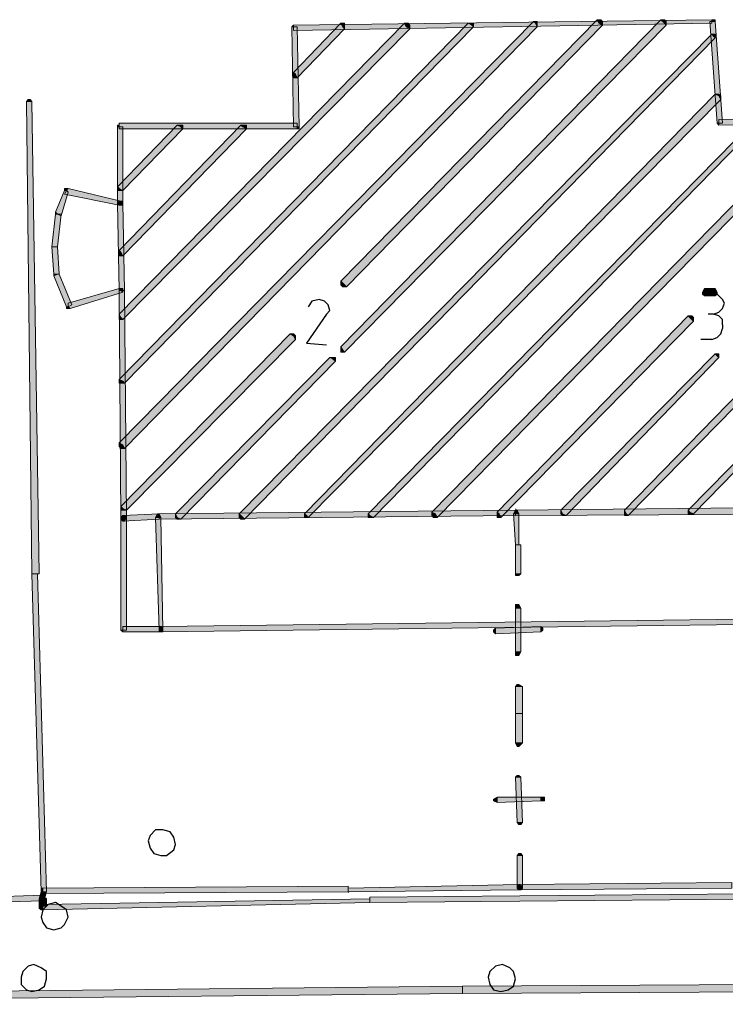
# Model space of a CAD drawing. Header units: millimetres. Extents: x -27 to 2301, y -256 to 766.
# Tile 69 of 97: x 276 to 289, y 113 to 130. Entities that reach past the tile are written whole.
import ezdxf

# ---------------------------------------------------------------- set-up
doc = ezdxf.new("R2010")
doc.units = ezdxf.units.MM
doc.layers.add('SIV-ONDERGROND-ALG', color=251, linetype='Continuous')

msp = doc.modelspace()

# ---------------------------------------------------------------- hatches: boundary and pattern name
at = {"layer": 'SIV-ONDERGROND-ALG'}
h = msp.add_hatch(color=256, dxfattribs=at)
h.dxf.hatch_style = 2
h.paths.add_polyline_path([(278.054, 122.6), (278.087, 122.536), (285.388, 129.998), (285.356, 130.063), (285.324, 130.095), (277.99, 122.633)])
h = msp.add_hatch(color=256, dxfattribs=at)
h.dxf.hatch_style = 2
h.paths.add_polyline_path([(278.022, 124.852), (278.054, 124.82), (283.136, 129.966), (283.072, 129.998), (283.04, 130.063), (277.99, 124.916)])
h = msp.add_hatch(color=256, dxfattribs=at)
h.dxf.hatch_style = 2
h.paths.add_polyline_path([(278.054, 123.726), (278.087, 123.694), (284.262, 129.998), (284.23, 130.031), (284.166, 130.063), (277.99, 123.758)])
h = msp.add_hatch(color=256, dxfattribs=at)
h.dxf.hatch_style = 2
h.paths.add_polyline_path([(288.476, 130.095), (288.476, 130.127), (281.078, 130.031), (281.078, 129.934), (288.476, 130.063)])
h = msp.add_hatch(color=256, dxfattribs=at)
h.dxf.hatch_style = 2
h.paths.add_polyline_path([(281.11, 129.162), (281.142, 129.098), (281.979, 129.966), (281.946, 129.998), (281.914, 130.063), (281.078, 129.194)])
h = msp.add_hatch(color=256, dxfattribs=at)
h.dxf.hatch_style = 2
h.paths.add_polyline_path([(281.979, 125.431), (282.011, 125.399), (286.546, 130.031), (286.482, 130.063), (286.449, 130.127), (281.914, 125.495)])
h = msp.add_hatch(color=256, dxfattribs=at)
h.dxf.hatch_style = 2
h.paths.add_polyline_path([(281.946, 124.273), (281.979, 124.241), (287.672, 130.031), (287.64, 130.063), (287.575, 130.127), (281.914, 124.337)])
h = msp.add_hatch(color=256, dxfattribs=at)
h.dxf.hatch_style = 2
h.paths.add_polyline_path([(281.914, 130.063), (281.979, 130.063), (281.979, 130.031), (281.979, 129.966), (281.946, 129.998)])
h = msp.add_hatch(color=256, dxfattribs=at)
h.dxf.hatch_style = 2
h.paths.add_polyline_path([(283.04, 130.063), (283.104, 130.063), (283.136, 130.031), (283.136, 129.966), (283.072, 129.998)])
h = msp.add_hatch(color=256, dxfattribs=at)
h.dxf.hatch_style = 2
h.paths.add_polyline_path([(284.166, 130.063), (284.23, 130.063), (284.262, 130.063), (284.262, 129.998), (284.23, 130.031)])
h = msp.add_hatch(color=256, dxfattribs=at)
h.dxf.hatch_style = 2
h.paths.add_polyline_path([(285.324, 130.095), (285.388, 130.095), (285.388, 130.063), (285.388, 129.998), (285.356, 130.063)])
h = msp.add_hatch(color=256, dxfattribs=at)
h.dxf.hatch_style = 2
h.paths.add_polyline_path([(286.449, 130.127), (286.514, 130.127), (286.546, 130.095), (286.546, 130.031), (286.482, 130.063)])
h = msp.add_hatch(color=256, dxfattribs=at)
h.dxf.hatch_style = 2
h.paths.add_polyline_path([(287.575, 130.127), (287.64, 130.127), (287.672, 130.095), (287.672, 130.031), (287.64, 130.063)])
h = msp.add_hatch(color=256, dxfattribs=at)
h.dxf.hatch_style = 2
h.paths.add_polyline_path([(288.605, 128.294), (288.669, 128.294), (288.54, 130.095), (288.444, 130.095), (288.572, 128.294)])
h = msp.add_hatch(color=256, dxfattribs=at)
h.dxf.hatch_style = 2
h.paths.add_polyline_path([(288.54, 130.095), (288.54, 130.127), (288.476, 130.127), (288.476, 130.095)])
h = msp.add_hatch(color=256, dxfattribs=at)
h.dxf.hatch_style = 2
h.paths.add_polyline_path([(281.078, 130.031), (281.046, 129.998), (281.078, 129.998)])
h = msp.add_hatch(color=256, dxfattribs=at)
h.dxf.hatch_style = 2
h.paths.add_polyline_path([(281.078, 129.998), (281.046, 129.998), (281.078, 128.229), (281.174, 128.229), (281.142, 129.998)])
h = msp.add_hatch(color=256, dxfattribs=at)
h.dxf.hatch_style = 2
h.paths.add_polyline_path([(280.177, 121.314), (280.209, 121.282), (288.54, 129.805), (288.508, 129.838), (288.476, 129.87), (280.113, 121.378)])
h = msp.add_hatch(color=256, dxfattribs=at)
h.dxf.hatch_style = 2
h.paths.add_polyline_path([(288.476, 129.87), (288.54, 129.87), (288.54, 129.805), (288.508, 129.838)])
h = msp.add_hatch(color=256, dxfattribs=at)
h.dxf.hatch_style = 2
h.paths.add_polyline_path([(281.142, 129.098), (281.078, 129.098), (281.078, 129.13), (281.078, 129.194), (281.11, 129.162)])
h = msp.add_hatch(color=256, dxfattribs=at)
h.dxf.hatch_style = 2
h.paths.add_polyline_path([(276.35, 128.68), (276.382, 128.712), (276.414, 128.712), (276.446, 128.68), (276.382, 128.68)])
h = msp.add_hatch(color=256, dxfattribs=at)
h.dxf.hatch_style = 2
h.paths.add_polyline_path([(276.382, 128.68), (276.35, 128.68), (276.446, 120.317), (276.575, 120.317), (276.446, 128.68)])
h = msp.add_hatch(color=256, dxfattribs=at)
h.dxf.hatch_style = 2
h.paths.add_polyline_path([(281.303, 121.346), (281.335, 121.314), (288.637, 128.712), (288.605, 128.776), (288.54, 128.808), (281.271, 121.378)])
h = msp.add_hatch(color=256, dxfattribs=at)
h.dxf.hatch_style = 2
h.paths.add_polyline_path([(288.54, 128.808), (288.605, 128.808), (288.637, 128.776), (288.637, 128.712), (288.605, 128.776)])
h = msp.add_hatch(color=256, dxfattribs=at)
h.dxf.hatch_style = 2
h.paths.add_polyline_path([(282.429, 121.346), (282.493, 121.314), (289.28, 128.262), (289.248, 128.294), (289.216, 128.326), (282.397, 121.378)])
h = msp.add_hatch(color=256, dxfattribs=at)
h.dxf.hatch_style = 2
h.paths.add_polyline_path([(283.587, 121.378), (283.619, 121.314), (290.438, 128.262), (290.406, 128.326), (290.341, 128.358), (283.522, 121.41)])
h = msp.add_hatch(color=256, dxfattribs=at)
h.dxf.hatch_style = 2
h.paths.add_polyline_path([(291.982, 128.326), (291.982, 128.39), (288.605, 128.358), (288.605, 128.262), (291.982, 128.294)])
h = msp.add_hatch(color=256, dxfattribs=at)
h.dxf.hatch_style = 2
h.paths.add_polyline_path([(277.99, 128.294), (277.99, 128.262), (277.958, 128.262), (277.958, 128.229), (277.99, 128.229)])
h = msp.add_hatch(color=256, dxfattribs=at)
h.dxf.hatch_style = 2
h.paths.add_polyline_path([(277.99, 127.136), (278.054, 127.104), (279.116, 128.197), (279.084, 128.229), (279.019, 128.262), (277.958, 127.168)])
h = msp.add_hatch(color=256, dxfattribs=at)
h.dxf.hatch_style = 2
h.paths.add_polyline_path([(277.99, 128.229), (277.958, 128.229), (277.958, 126.878), (278.054, 126.878), (278.054, 128.229)])
h = msp.add_hatch(color=256, dxfattribs=at)
h.dxf.hatch_style = 2
h.paths.add_polyline_path([(281.142, 128.229), (281.142, 128.294), (277.99, 128.294), (277.99, 128.197), (281.142, 128.197)])
h = msp.add_hatch(color=256, dxfattribs=at)
h.dxf.hatch_style = 2
h.paths.add_polyline_path([(278.022, 126.01), (278.054, 125.946), (280.242, 128.197), (280.177, 128.229), (280.145, 128.262), (277.99, 126.042)])
h = msp.add_hatch(color=256, dxfattribs=at)
h.dxf.hatch_style = 2
h.paths.add_polyline_path([(279.019, 128.262), (279.084, 128.262), (279.116, 128.262), (279.116, 128.197), (279.084, 128.229)])
h = msp.add_hatch(color=256, dxfattribs=at)
h.dxf.hatch_style = 2
h.paths.add_polyline_path([(280.145, 128.262), (280.209, 128.262), (280.242, 128.262), (280.242, 128.197), (280.177, 128.229)])
h = msp.add_hatch(color=256, dxfattribs=at)
h.dxf.hatch_style = 2
h.paths.add_polyline_path([(281.174, 128.229), (281.174, 128.197), (281.142, 128.197), (281.142, 128.229)])
h = msp.add_hatch(color=256, dxfattribs=at)
h.dxf.hatch_style = 2
h.paths.add_polyline_path([(288.605, 128.262), (288.572, 128.294), (288.605, 128.294)])
h = msp.add_hatch(color=256, dxfattribs=at)
h.dxf.hatch_style = 2
h.paths.add_polyline_path([(277.057, 127.104), (277.025, 127.104), (276.864, 126.718), (276.896, 126.685), (276.961, 126.653), (277.089, 127.071)])
h = msp.add_hatch(color=256, dxfattribs=at)
h.dxf.hatch_style = 2
h.paths.add_polyline_path([(277.99, 126.878), (278.022, 126.911), (277.089, 127.136), (277.057, 127.104), (277.025, 127.039), (277.99, 126.846)])
h = msp.add_hatch(color=256, dxfattribs=at)
h.dxf.hatch_style = 2
h.paths.add_polyline_path([(277.089, 127.136), (277.025, 127.136), (277.025, 127.104), (277.057, 127.104)])
h = msp.add_hatch(color=256, dxfattribs=at)
h.dxf.hatch_style = 2
h.paths.add_polyline_path([(278.054, 127.104), (277.99, 127.104), (277.958, 127.104), (277.958, 127.168), (277.99, 127.136)])
h = msp.add_hatch(color=256, dxfattribs=at)
h.dxf.hatch_style = 2
h.paths.add_polyline_path([(277.958, 126.878), (277.99, 126.911), (278.022, 126.911), (278.054, 126.878), (277.99, 126.878)])
h = msp.add_hatch(color=256, dxfattribs=at)
h.dxf.hatch_style = 2
h.paths.add_polyline_path([(278.022, 125.334), (278.087, 125.334), (278.054, 126.878), (277.958, 126.878), (277.99, 125.334)])
h = msp.add_hatch(color=256, dxfattribs=at)
h.dxf.hatch_style = 2
h.paths.add_polyline_path([(278.054, 126.878), (278.022, 126.846), (277.99, 126.846), (277.958, 126.878), (277.99, 126.878)])
h = msp.add_hatch(color=256, dxfattribs=at)
h.dxf.hatch_style = 2
h.paths.add_polyline_path([(278.022, 126.911), (278.054, 126.911), (278.054, 126.846), (277.99, 126.846), (277.99, 126.878)])
h = msp.add_hatch(color=256, dxfattribs=at)
h.dxf.hatch_style = 2
h.paths.add_polyline_path([(276.896, 126.685), (276.864, 126.685), (276.8, 126.106), (276.896, 126.106), (276.961, 126.685)])
h = msp.add_hatch(color=256, dxfattribs=at)
h.dxf.hatch_style = 2
h.paths.add_polyline_path([(276.864, 126.718), (276.864, 126.685), (276.896, 126.685)])
h = msp.add_hatch(color=256, dxfattribs=at)
h.dxf.hatch_style = 2
h.paths.add_polyline_path([(286.964, 121.378), (286.996, 121.346), (292.046, 126.492), (292.014, 126.525), (291.95, 126.589), (286.932, 121.443)])
h = msp.add_hatch(color=256, dxfattribs=at)
h.dxf.hatch_style = 2
h.paths.add_polyline_path([(276.832, 126.106), (276.8, 126.106), (276.832, 125.624), (276.929, 125.624), (276.896, 126.106)])
h = msp.add_hatch(color=256, dxfattribs=at)
h.dxf.hatch_style = 2
h.paths.add_polyline_path([(278.054, 125.946), (277.99, 125.946), (277.99, 125.978), (277.99, 126.042), (278.022, 126.01)])
h = msp.add_hatch(color=256, dxfattribs=at)
h.dxf.hatch_style = 2
h.paths.add_polyline_path([(276.832, 125.624), (276.832, 125.592), (276.896, 125.624)])
h = msp.add_hatch(color=256, dxfattribs=at)
h.dxf.hatch_style = 2
h.paths.add_polyline_path([(276.896, 125.624), (276.832, 125.592), (277.057, 125.045), (277.089, 125.045), (277.154, 125.077), (276.929, 125.624)])
h = msp.add_hatch(color=256, dxfattribs=at)
h.dxf.hatch_style = 2
h.paths.add_polyline_path([(277.089, 125.045), (277.122, 125.013), (278.054, 125.302), (278.022, 125.334), (277.99, 125.367), (277.089, 125.109)])
h = msp.add_hatch(color=256, dxfattribs=at)
h.dxf.hatch_style = 2
h.paths.add_polyline_path([(277.99, 125.367), (278.054, 125.367), (278.054, 125.302), (278.022, 125.334)])
h = msp.add_hatch(color=256, dxfattribs=at)
h.dxf.hatch_style = 2
h.paths.add_polyline_path([(282.011, 125.399), (281.946, 125.399), (281.914, 125.431), (281.914, 125.495), (281.979, 125.431)])
h = msp.add_hatch(color=256, dxfattribs=at)
h.dxf.hatch_style = 2
h.paths.add_polyline_path([(288.09, 121.41), (288.154, 121.378), (292.046, 125.367), (292.014, 125.399), (291.982, 125.431), (288.058, 121.443)])
h = msp.add_hatch(color=256, dxfattribs=at)
h.dxf.hatch_style = 2
h.paths.add_polyline_path([(288.347, 125.238), (288.315, 125.27), (288.315, 125.302), (288.347, 125.367), (288.347, 125.302)])
h = msp.add_hatch(color=256, dxfattribs=at)
h.dxf.hatch_style = 2
h.paths.add_polyline_path([(288.347, 125.302), (288.347, 125.238), (288.54, 125.238), (288.54, 125.367), (288.347, 125.367)])
h = msp.add_hatch(color=256, dxfattribs=at)
h.dxf.hatch_style = 2
h.paths.add_polyline_path([(288.54, 125.367), (288.572, 125.302), (288.572, 125.27), (288.54, 125.238), (288.54, 125.302)])
h = msp.add_hatch(color=256, dxfattribs=at)
h.dxf.hatch_style = 2
h.paths.add_polyline_path([(278.054, 121.314), (278.119, 121.314), (278.087, 125.334), (277.99, 125.334), (278.022, 121.314)])
h = msp.add_hatch(color=256, dxfattribs=at)
h.dxf.hatch_style = 2
h.paths.add_polyline_path([(277.057, 125.045), (277.057, 125.013), (277.122, 125.013), (277.089, 125.045)])
h = msp.add_hatch(color=256, dxfattribs=at)
h.dxf.hatch_style = 2
h.paths.add_polyline_path([(278.054, 124.82), (277.99, 124.82), (277.99, 124.852), (277.99, 124.916), (278.022, 124.852)])
h = msp.add_hatch(color=256, dxfattribs=at)
h.dxf.hatch_style = 2
h.paths.add_polyline_path([(284.713, 121.378), (284.745, 121.314), (288.154, 124.788), (288.09, 124.852), (288.058, 124.884), (284.68, 121.41)])
h = msp.add_hatch(color=256, dxfattribs=at)
h.dxf.hatch_style = 2
h.paths.add_polyline_path([(288.058, 124.884), (288.122, 124.884), (288.154, 124.852), (288.154, 124.788), (288.09, 124.852)])
h = msp.add_hatch(color=256, dxfattribs=at)
h.dxf.hatch_style = 2
h.paths.add_polyline_path([(278.054, 121.475), (278.119, 121.443), (281.11, 124.466), (281.078, 124.53), (281.014, 124.563), (278.022, 121.507)])
h = msp.add_hatch(color=256, dxfattribs=at)
h.dxf.hatch_style = 2
h.paths.add_polyline_path([(281.014, 124.563), (281.078, 124.563), (281.11, 124.53), (281.11, 124.466), (281.078, 124.53)])
h = msp.add_hatch(color=256, dxfattribs=at)
h.dxf.hatch_style = 2
h.paths.add_polyline_path([(281.979, 124.241), (281.914, 124.241), (281.914, 124.273), (281.914, 124.337), (281.946, 124.273)])
h = msp.add_hatch(color=256, dxfattribs=at)
h.dxf.hatch_style = 2
h.paths.add_polyline_path([(279.019, 121.314), (279.084, 121.282), (281.818, 124.08), (281.786, 124.112), (281.721, 124.144), (278.987, 121.378)])
h = msp.add_hatch(color=256, dxfattribs=at)
h.dxf.hatch_style = 2
h.paths.add_polyline_path([(281.721, 124.144), (281.786, 124.144), (281.818, 124.144), (281.818, 124.08), (281.786, 124.112)])
h = msp.add_hatch(color=256, dxfattribs=at)
h.dxf.hatch_style = 2
h.paths.add_polyline_path([(285.838, 121.378), (285.903, 121.346), (288.605, 124.144), (288.572, 124.177), (288.54, 124.209), (285.806, 121.443)])
h = msp.add_hatch(color=256, dxfattribs=at)
h.dxf.hatch_style = 2
h.paths.add_polyline_path([(288.54, 124.209), (288.605, 124.209), (288.605, 124.144), (288.572, 124.177)])
h = msp.add_hatch(color=256, dxfattribs=at)
h.dxf.hatch_style = 2
h.paths.add_polyline_path([(278.087, 123.694), (278.022, 123.694), (277.99, 123.694), (277.99, 123.758), (278.054, 123.726)])
h = msp.add_hatch(color=256, dxfattribs=at)
h.dxf.hatch_style = 2
h.paths.add_polyline_path([(278.087, 122.536), (278.022, 122.536), (277.99, 122.568), (277.99, 122.633), (278.054, 122.6)])
h = msp.add_hatch(color=256, dxfattribs=at)
h.dxf.hatch_style = 2
h.paths.add_polyline_path([(278.119, 121.443), (278.054, 121.443), (278.022, 121.443), (278.022, 121.507), (278.054, 121.475)])
h = msp.add_hatch(color=256, dxfattribs=at)
h.dxf.hatch_style = 2
h.paths.add_polyline_path([(278.054, 121.25), (278.022, 121.282), (278.022, 121.314), (278.054, 121.346), (278.054, 121.314)])
h = msp.add_hatch(color=256, dxfattribs=at)
h.dxf.hatch_style = 2
h.paths.add_polyline_path([(278.022, 121.314), (278.054, 121.346), (278.087, 121.346), (278.119, 121.314), (278.054, 121.314)])
h = msp.add_hatch(color=256, dxfattribs=at)
h.dxf.hatch_style = 2
h.paths.add_polyline_path([(278.698, 121.314), (278.698, 121.378), (278.054, 121.346), (278.054, 121.25), (278.698, 121.282)])
h = msp.add_hatch(color=256, dxfattribs=at)
h.dxf.hatch_style = 2
h.paths.add_polyline_path([(278.633, 121.314), (278.666, 121.378), (278.698, 121.378), (278.73, 121.314), (278.698, 121.314)])
h = msp.add_hatch(color=256, dxfattribs=at)
h.dxf.hatch_style = 2
h.paths.add_polyline_path([(285.002, 121.378), (285.002, 121.443), (278.698, 121.378), (278.698, 121.282), (285.002, 121.346)])
h = msp.add_hatch(color=256, dxfattribs=at)
h.dxf.hatch_style = 2
h.paths.add_polyline_path([(279.084, 121.282), (279.019, 121.282), (278.987, 121.314), (278.987, 121.378), (279.019, 121.314)])
h = msp.add_hatch(color=256, dxfattribs=at)
h.dxf.hatch_style = 2
h.paths.add_polyline_path([(280.209, 121.282), (280.145, 121.282), (280.113, 121.314), (280.113, 121.378), (280.177, 121.314)])
h = msp.add_hatch(color=256, dxfattribs=at)
h.dxf.hatch_style = 2
h.paths.add_polyline_path([(281.335, 121.314), (281.271, 121.314), (281.271, 121.378), (281.303, 121.346)])
h = msp.add_hatch(color=256, dxfattribs=at)
h.dxf.hatch_style = 2
h.paths.add_polyline_path([(282.493, 121.314), (282.429, 121.314), (282.397, 121.314), (282.397, 121.378), (282.429, 121.346)])
h = msp.add_hatch(color=256, dxfattribs=at)
h.dxf.hatch_style = 2
h.paths.add_polyline_path([(283.619, 121.314), (283.555, 121.314), (283.522, 121.346), (283.522, 121.41), (283.587, 121.378)])
h = msp.add_hatch(color=256, dxfattribs=at)
h.dxf.hatch_style = 2
h.paths.add_polyline_path([(284.745, 121.314), (284.68, 121.314), (284.68, 121.346), (284.68, 121.41), (284.713, 121.378)])
h = msp.add_hatch(color=256, dxfattribs=at)
h.dxf.hatch_style = 2
h.paths.add_polyline_path([(284.97, 121.378), (285.002, 121.443), (285.034, 121.443), (285.066, 121.378), (285.002, 121.378)])
h = msp.add_hatch(color=256, dxfattribs=at)
h.dxf.hatch_style = 2
h.paths.add_polyline_path([(285.034, 120.831), (285.066, 120.831), (285.066, 121.378), (284.97, 121.378), (285.002, 120.831)])
h = msp.add_hatch(color=256, dxfattribs=at)
h.dxf.hatch_style = 2
h.paths.add_polyline_path([(291.339, 121.443), (291.339, 121.507), (285.002, 121.443), (285.002, 121.346), (291.339, 121.378)])
h = msp.add_hatch(color=256, dxfattribs=at)
h.dxf.hatch_style = 2
h.paths.add_polyline_path([(285.002, 121.443), (285.002, 121.475), (285.034, 121.443)])
h = msp.add_hatch(color=256, dxfattribs=at)
h.dxf.hatch_style = 2
h.paths.add_polyline_path([(285.903, 121.346), (285.838, 121.346), (285.806, 121.378), (285.806, 121.443), (285.838, 121.378)])
h = msp.add_hatch(color=256, dxfattribs=at)
h.dxf.hatch_style = 2
h.paths.add_polyline_path([(286.996, 121.346), (286.932, 121.346), (286.932, 121.378), (286.932, 121.443), (286.964, 121.378)])
h = msp.add_hatch(color=256, dxfattribs=at)
h.dxf.hatch_style = 2
h.paths.add_polyline_path([(288.154, 121.378), (288.09, 121.378), (288.058, 121.378), (288.058, 121.443), (288.09, 121.41)])
h = msp.add_hatch(color=256, dxfattribs=at)
h.dxf.hatch_style = 2
h.paths.add_polyline_path([(278.119, 121.314), (278.087, 121.25), (278.054, 121.25), (278.022, 121.314), (278.054, 121.314)])
h = msp.add_hatch(color=256, dxfattribs=at)
h.dxf.hatch_style = 2
h.paths.add_polyline_path([(278.054, 119.32), (278.119, 119.32), (278.119, 121.314), (278.022, 121.314), (278.022, 119.32)])
h = msp.add_hatch(color=256, dxfattribs=at)
h.dxf.hatch_style = 2
h.paths.add_polyline_path([(278.698, 121.314), (278.633, 121.314), (278.698, 119.32), (278.762, 119.32), (278.73, 121.314)])
h = msp.add_hatch(color=256, dxfattribs=at)
h.dxf.hatch_style = 2
h.paths.add_polyline_path([(285.034, 120.317), (285.099, 120.317), (285.099, 120.831), (285.002, 120.831), (285.002, 120.317)])
h = msp.add_hatch(color=256, dxfattribs=at)
h.dxf.hatch_style = 2
h.paths.add_polyline_path([(276.51, 120.317), (276.446, 120.317), (276.607, 114.688), (276.703, 114.688), (276.543, 120.317)])
h = msp.add_hatch(color=256, dxfattribs=at)
h.dxf.hatch_style = 2
h.paths.add_polyline_path([(285.099, 120.317), (285.066, 120.285), (285.002, 120.285), (285.002, 120.317), (285.034, 120.317)])
h = msp.add_hatch(color=256, dxfattribs=at)
h.dxf.hatch_style = 2
h.paths.add_polyline_path([(285.002, 119.706), (285.002, 119.77), (285.066, 119.77), (285.099, 119.706), (285.034, 119.706)])
h = msp.add_hatch(color=256, dxfattribs=at)
h.dxf.hatch_style = 2
h.paths.add_polyline_path([(285.034, 118.934), (285.099, 118.934), (285.099, 119.706), (285.002, 119.706), (285.002, 118.934)])
h = msp.add_hatch(color=256, dxfattribs=at)
h.dxf.hatch_style = 2
h.paths.add_polyline_path([(291.371, 119.48), (291.371, 119.545), (278.73, 119.384), (278.73, 119.287), (291.371, 119.448)])
h = msp.add_hatch(color=256, dxfattribs=at)
h.dxf.hatch_style = 2
h.paths.add_polyline_path([(278.054, 119.287), (278.022, 119.32), (278.054, 119.32)])
h = msp.add_hatch(color=256, dxfattribs=at)
h.dxf.hatch_style = 2
h.paths.add_polyline_path([(278.73, 119.32), (278.73, 119.384), (278.054, 119.384), (278.054, 119.287), (278.73, 119.287)])
h = msp.add_hatch(color=256, dxfattribs=at)
h.dxf.hatch_style = 2
h.paths.add_polyline_path([(278.73, 119.287), (278.698, 119.32), (278.698, 119.352), (278.73, 119.384), (278.73, 119.32)])
h = msp.add_hatch(color=256, dxfattribs=at)
h.dxf.hatch_style = 2
h.paths.add_polyline_path([(278.762, 119.32), (278.762, 119.287), (278.698, 119.287), (278.698, 119.32), (278.73, 119.32)])
h = msp.add_hatch(color=256, dxfattribs=at)
h.dxf.hatch_style = 2
h.paths.add_polyline_path([(278.73, 119.384), (278.762, 119.352), (278.762, 119.32), (278.73, 119.287), (278.73, 119.32)])
h = msp.add_hatch(color=256, dxfattribs=at)
h.dxf.hatch_style = 2
h.paths.add_polyline_path([(284.648, 119.255), (284.616, 119.287), (284.616, 119.32), (284.648, 119.352), (284.648, 119.32)])
h = msp.add_hatch(color=256, dxfattribs=at)
h.dxf.hatch_style = 2
h.paths.add_polyline_path([(284.648, 119.32), (284.648, 119.255), (285.452, 119.287), (285.452, 119.384), (284.648, 119.352)])
h = msp.add_hatch(color=256, dxfattribs=at)
h.dxf.hatch_style = 2
h.paths.add_polyline_path([(285.452, 119.384), (285.485, 119.352), (285.485, 119.32), (285.452, 119.287), (285.452, 119.32)])
h = msp.add_hatch(color=256, dxfattribs=at)
h.dxf.hatch_style = 2
h.paths.add_polyline_path([(285.099, 118.934), (285.066, 118.869), (285.002, 118.869), (285.002, 118.934), (285.034, 118.934)])
h = msp.add_hatch(color=256, dxfattribs=at)
h.dxf.hatch_style = 2
h.paths.add_polyline_path([(285.002, 118.322), (285.034, 118.355), (285.066, 118.355), (285.131, 118.322), (285.066, 118.322)])
h = msp.add_hatch(color=256, dxfattribs=at)
h.dxf.hatch_style = 2
h.paths.add_polyline_path([(285.066, 117.84), (285.131, 117.84), (285.131, 118.322), (285.002, 118.322), (285.002, 117.84)])
h = msp.add_hatch(color=256, dxfattribs=at)
h.dxf.hatch_style = 2
h.paths.add_polyline_path([(285.066, 117.325), (285.131, 117.325), (285.131, 117.84), (285.002, 117.84), (285.002, 117.325)])
h = msp.add_hatch(color=256, dxfattribs=at)
h.dxf.hatch_style = 2
h.paths.add_polyline_path([(285.131, 117.325), (285.066, 117.261), (285.034, 117.261), (285.002, 117.325), (285.066, 117.325)])
h = msp.add_hatch(color=256, dxfattribs=at)
h.dxf.hatch_style = 2
h.paths.add_polyline_path([(285.002, 116.714), (285.034, 116.746), (285.066, 116.746), (285.099, 116.714), (285.066, 116.714)])
h = msp.add_hatch(color=256, dxfattribs=at)
h.dxf.hatch_style = 2
h.paths.add_polyline_path([(285.066, 115.91), (285.131, 115.91), (285.099, 116.714), (285.002, 116.714), (285.034, 115.91)])
h = msp.add_hatch(color=256, dxfattribs=at)
h.dxf.hatch_style = 2
h.paths.add_polyline_path([(284.68, 116.264), (284.616, 116.296), (284.616, 116.328), (284.68, 116.36), (284.68, 116.296)])
h = msp.add_hatch(color=256, dxfattribs=at)
h.dxf.hatch_style = 2
h.paths.add_polyline_path([(284.68, 116.296), (284.68, 116.264), (285.452, 116.296), (285.452, 116.36), (284.68, 116.36)])
h = msp.add_hatch(color=256, dxfattribs=at)
h.dxf.hatch_style = 2
h.paths.add_polyline_path([(285.452, 116.36), (285.517, 116.36), (285.517, 116.296), (285.452, 116.296), (285.452, 116.328)])
h = msp.add_hatch(color=256, dxfattribs=at)
h.dxf.hatch_style = 2
h.paths.add_polyline_path([(285.131, 115.91), (285.099, 115.878), (285.066, 115.878), (285.034, 115.91), (285.066, 115.91)])
h = msp.add_hatch(color=256, dxfattribs=at)
h.dxf.hatch_style = 2
h.paths.add_polyline_path([(285.034, 115.331), (285.066, 115.363), (285.099, 115.363), (285.131, 115.331), (285.066, 115.331)])
h = msp.add_hatch(color=256, dxfattribs=at)
h.dxf.hatch_style = 2
h.paths.add_polyline_path([(285.066, 114.752), (285.131, 114.752), (285.131, 115.331), (285.034, 115.331), (285.034, 114.752)])
h = msp.add_hatch(color=256, dxfattribs=at)
h.dxf.hatch_style = 2
h.paths.add_polyline_path([(276.607, 114.688), (276.607, 114.752), (276.639, 114.752), (276.639, 114.688)])
h = msp.add_hatch(color=256, dxfattribs=at)
h.dxf.hatch_style = 2
h.paths.add_polyline_path([(276.639, 114.688), (276.639, 114.656), (282.043, 114.688), (282.043, 114.784), (276.639, 114.752)])
h = msp.add_hatch(color=256, dxfattribs=at)
h.dxf.hatch_style = 2
h.paths.add_polyline_path([(282.043, 114.72), (282.043, 114.688), (285.066, 114.72), (285.066, 114.816), (282.043, 114.752)])
h = msp.add_hatch(color=256, dxfattribs=at)
h.dxf.hatch_style = 2
h.paths.add_polyline_path([(285.066, 114.72), (285.034, 114.752), (285.034, 114.784), (285.066, 114.816), (285.066, 114.752)])
h = msp.add_hatch(color=256, dxfattribs=at)
h.dxf.hatch_style = 2
h.paths.add_polyline_path([(285.131, 114.752), (285.099, 114.72), (285.066, 114.72), (285.034, 114.752), (285.066, 114.752)])
h = msp.add_hatch(color=256, dxfattribs=at)
h.dxf.hatch_style = 2
h.paths.add_polyline_path([(285.066, 114.752), (285.066, 114.72), (288.83, 114.752), (288.83, 114.849), (285.066, 114.816)])
h = msp.add_hatch(color=256, dxfattribs=at)
h.dxf.hatch_style = 2
h.paths.add_polyline_path([(285.066, 114.816), (285.131, 114.784), (285.131, 114.752), (285.066, 114.72), (285.066, 114.752)])
h = msp.add_hatch(color=256, dxfattribs=at)
h.dxf.hatch_style = 2
h.paths.add_polyline_path([(276.639, 114.559), (276.639, 114.624), (275.61, 114.591), (275.61, 114.495), (276.639, 114.527)])
h = msp.add_hatch(color=256, dxfattribs=at)
h.dxf.hatch_style = 2
h.paths.add_polyline_path([(276.639, 114.559), (276.671, 114.559), (276.703, 114.688), (276.607, 114.688), (276.575, 114.559)])
h = msp.add_hatch(color=256, dxfattribs=at)
h.dxf.hatch_style = 2
h.paths.add_polyline_path([(276.639, 114.431), (276.703, 114.431), (276.703, 114.559), (276.575, 114.559), (276.575, 114.431)])
h = msp.add_hatch(color=256, dxfattribs=at)
h.dxf.hatch_style = 2
h.paths.add_polyline_path([(276.671, 114.559), (276.639, 114.527), (276.575, 114.527), (276.575, 114.559), (276.639, 114.559)])
h = msp.add_hatch(color=256, dxfattribs=at)
h.dxf.hatch_style = 2
h.paths.add_polyline_path([(276.703, 114.688), (276.671, 114.656), (276.639, 114.656), (276.607, 114.688), (276.639, 114.688)])
h = msp.add_hatch(color=256, dxfattribs=at)
h.dxf.hatch_style = 2
h.paths.add_polyline_path([(276.703, 114.559), (276.671, 114.591), (276.639, 114.624), (276.639, 114.559)])
h = msp.add_hatch(color=256, dxfattribs=at)
h.dxf.hatch_style = 2
h.paths.add_polyline_path([(282.429, 114.527), (282.429, 114.559), (276.639, 114.463), (276.639, 114.366), (282.429, 114.495)])
h = msp.add_hatch(color=256, dxfattribs=at)
h.dxf.hatch_style = 2
h.paths.add_polyline_path([(282.043, 114.688), (282.075, 114.688), (282.043, 114.656)])
h = msp.add_hatch(color=256, dxfattribs=at)
h.dxf.hatch_style = 2
h.paths.add_polyline_path([(293.043, 114.624), (293.043, 114.688), (282.429, 114.591), (282.429, 114.495), (293.043, 114.591)])
h = msp.add_hatch(color=256, dxfattribs=at)
h.dxf.hatch_style = 2
h.paths.add_polyline_path([(276.639, 114.366), (276.607, 114.366), (276.575, 114.398), (276.575, 114.431), (276.639, 114.431)])
h = msp.add_hatch(color=256, dxfattribs=at)
h.dxf.hatch_style = 2
h.paths.add_polyline_path([(284.069, 112.951), (284.069, 113.015), (265.574, 112.822), (265.574, 112.694), (284.069, 112.887)])
h = msp.add_hatch(color=256, dxfattribs=at)
h.dxf.hatch_style = 2
h.paths.add_polyline_path([(295.584, 113.015), (295.584, 113.08), (284.069, 113.015), (284.069, 112.887), (295.584, 112.951)])

# ---------------------------------------------------------------- linework, layer by layer
at = {"layer": 'SIV-ONDERGROND-ALG', "lineweight": 5}
for points in [[(278.054, 122.6), (278.087, 122.536), (285.388, 129.998), (285.356, 130.063), (285.324, 130.095), (277.99, 122.633), (278.054, 122.6)], [(278.022, 124.852), (278.054, 124.82), (283.136, 129.966), (283.072, 129.998), (283.04, 130.063), (277.99, 124.916), (278.022, 124.852)], [(278.054, 123.726), (278.087, 123.694), (284.262, 129.998), (284.23, 130.031), (284.166, 130.063), (277.99, 123.758), (278.054, 123.726)], [(288.476, 130.095), (288.476, 130.127), (281.078, 130.031), (281.078, 129.934), (288.476, 130.063), (288.476, 130.095)], [(281.11, 129.162), (281.142, 129.098), (281.979, 129.966), (281.946, 129.998), (281.914, 130.063), (281.078, 129.194), (281.11, 129.162)], [(281.979, 125.431), (282.011, 125.399), (286.546, 130.031), (286.482, 130.063), (286.449, 130.127), (281.914, 125.495), (281.979, 125.431)], [(281.946, 124.273), (281.979, 124.241), (287.672, 130.031), (287.64, 130.063), (287.575, 130.127), (281.914, 124.337), (281.946, 124.273)], [(281.914, 130.063), (281.979, 130.063), (281.979, 130.031), (281.979, 129.966)], [(283.04, 130.063), (283.104, 130.063), (283.136, 130.031), (283.136, 129.966)], [(284.166, 130.063), (284.23, 130.063), (284.262, 130.063), (284.262, 129.998)], [(285.324, 130.095), (285.388, 130.095), (285.388, 130.063), (285.388, 129.998)], [(286.449, 130.127), (286.514, 130.127), (286.546, 130.095), (286.546, 130.031)], [(287.575, 130.127), (287.64, 130.127), (287.672, 130.095), (287.672, 130.031)], [(288.605, 128.294), (288.669, 128.294), (288.54, 130.095), (288.444, 130.095), (288.572, 128.294), (288.605, 128.294)], [(288.54, 130.095), (288.54, 130.127), (288.476, 130.127)], [(281.078, 130.031), (281.078, 130.031), (281.046, 129.998), (281.046, 129.998)], [(281.078, 129.998), (281.046, 129.998), (281.078, 128.229), (281.174, 128.229), (281.142, 129.998), (281.078, 129.998)], [(280.177, 121.314), (280.209, 121.282), (288.54, 129.805), (288.508, 129.838), (288.476, 129.87), (280.113, 121.378), (280.177, 121.314)], [(288.476, 129.87), (288.54, 129.87), (288.54, 129.87), (288.54, 129.805)], [(281.142, 129.098), (281.078, 129.098), (281.078, 129.13), (281.078, 129.194)], [(276.35, 128.68), (276.382, 128.712), (276.414, 128.712), (276.446, 128.68)], [(276.382, 128.68), (276.35, 128.68), (276.446, 120.317), (276.575, 120.317), (276.446, 128.68), (276.382, 128.68)], [(281.303, 121.346), (281.335, 121.314), (288.637, 128.712), (288.605, 128.776), (288.54, 128.808), (281.271, 121.378), (281.303, 121.346)], [(288.54, 128.808), (288.605, 128.808), (288.637, 128.776), (288.637, 128.712)], [(282.429, 121.346), (282.493, 121.314), (289.28, 128.262), (289.248, 128.294), (289.216, 128.326), (282.397, 121.378), (282.429, 121.346)], [(283.587, 121.378), (283.619, 121.314), (290.438, 128.262), (290.406, 128.326), (290.341, 128.358), (283.522, 121.41), (283.587, 121.378)], [(291.982, 128.326), (291.982, 128.39), (288.605, 128.358), (288.605, 128.262), (291.982, 128.294), (291.982, 128.326)], [(277.99, 128.294), (277.99, 128.262), (277.958, 128.262), (277.958, 128.229)], [(277.99, 127.136), (278.054, 127.104), (279.116, 128.197), (279.084, 128.229), (279.019, 128.262), (277.958, 127.168), (277.99, 127.136)], [(277.99, 128.229), (277.958, 128.229), (277.958, 126.878), (278.054, 126.878), (278.054, 128.229), (277.99, 128.229)], [(281.142, 128.229), (281.142, 128.294), (277.99, 128.294), (277.99, 128.197), (281.142, 128.197), (281.142, 128.229)], [(278.022, 126.01), (278.054, 125.946), (280.242, 128.197), (280.177, 128.229), (280.145, 128.262), (277.99, 126.042), (278.022, 126.01)], [(279.019, 128.262), (279.084, 128.262), (279.116, 128.262), (279.116, 128.197)], [(280.145, 128.262), (280.209, 128.262), (280.242, 128.262), (280.242, 128.197)], [(281.174, 128.229), (281.174, 128.197), (281.142, 128.197), (281.142, 128.197)], [(288.605, 128.262), (288.605, 128.262), (288.572, 128.294)], [(277.057, 127.104), (277.025, 127.104), (276.864, 126.718), (276.896, 126.685), (276.961, 126.653), (277.089, 127.071), (277.057, 127.104)], [(277.99, 126.878), (278.022, 126.911), (277.089, 127.136), (277.057, 127.104), (277.025, 127.039), (277.99, 126.846), (277.99, 126.878)], [(277.089, 127.136), (277.025, 127.136), (277.025, 127.104)], [(278.054, 127.104), (277.99, 127.104), (277.958, 127.104), (277.958, 127.168)], [(277.958, 126.878), (277.99, 126.911), (278.022, 126.911), (278.054, 126.878)], [(278.022, 125.334), (278.087, 125.334), (278.054, 126.878), (277.958, 126.878), (277.99, 125.334), (278.022, 125.334)], [(278.054, 126.878), (278.022, 126.846), (277.99, 126.846), (277.958, 126.878)], [(278.022, 126.911), (278.054, 126.911), (278.054, 126.846), (277.99, 126.846)], [(276.896, 126.685), (276.864, 126.685), (276.8, 126.106), (276.896, 126.106), (276.961, 126.685), (276.896, 126.685)], [(276.864, 126.718), (276.864, 126.685)], [(286.964, 121.378), (286.996, 121.346), (292.046, 126.492), (292.014, 126.525), (291.95, 126.589), (286.932, 121.443), (286.964, 121.378)], [(276.832, 126.106), (276.8, 126.106), (276.832, 125.624), (276.929, 125.624), (276.896, 126.106), (276.832, 126.106)], [(278.054, 125.946), (277.99, 125.946), (277.99, 125.978), (277.99, 126.042)], [(276.832, 125.624), (276.832, 125.592)], [(276.896, 125.624), (276.832, 125.592), (277.057, 125.045), (277.089, 125.045), (277.154, 125.077), (276.929, 125.624), (276.896, 125.624)], [(277.089, 125.045), (277.122, 125.013), (278.054, 125.302), (278.022, 125.334), (277.99, 125.367), (277.089, 125.109), (277.089, 125.045)], [(277.99, 125.367), (278.054, 125.367), (278.054, 125.302), (278.054, 125.302)], [(282.011, 125.399), (281.946, 125.399), (281.914, 125.431), (281.914, 125.495)], [(288.09, 121.41), (288.154, 121.378), (292.046, 125.367), (292.014, 125.399), (291.982, 125.431), (288.058, 121.443), (288.09, 121.41)], [(288.347, 125.238), (288.315, 125.27), (288.315, 125.302), (288.347, 125.367)], [(288.347, 125.302), (288.347, 125.238), (288.54, 125.238), (288.54, 125.367), (288.347, 125.367), (288.347, 125.302)], [(288.54, 125.367), (288.572, 125.302), (288.572, 125.27), (288.54, 125.238)], [(278.054, 121.314), (278.119, 121.314), (278.087, 125.334), (277.99, 125.334), (278.022, 121.314), (278.054, 121.314)], [(277.057, 125.045), (277.057, 125.013), (277.122, 125.013)], [(278.054, 124.82), (277.99, 124.82), (277.99, 124.852), (277.99, 124.916)], [(284.713, 121.378), (284.745, 121.314), (288.154, 124.788), (288.09, 124.852), (288.058, 124.884), (284.68, 121.41), (284.713, 121.378)], [(288.058, 124.884), (288.122, 124.884), (288.154, 124.852), (288.154, 124.788)], [(278.054, 121.475), (278.119, 121.443), (281.11, 124.466), (281.078, 124.53), (281.014, 124.563), (278.022, 121.507), (278.054, 121.475)], [(281.014, 124.563), (281.078, 124.563), (281.11, 124.53), (281.11, 124.466)], [(281.979, 124.241), (281.914, 124.241), (281.914, 124.273), (281.914, 124.337)], [(279.019, 121.314), (279.084, 121.282), (281.818, 124.08), (281.786, 124.112), (281.721, 124.144), (278.987, 121.378), (279.019, 121.314)], [(281.721, 124.144), (281.786, 124.144), (281.818, 124.144), (281.818, 124.08)], [(285.838, 121.378), (285.903, 121.346), (288.605, 124.144), (288.572, 124.177), (288.54, 124.209), (285.806, 121.443), (285.838, 121.378)], [(288.54, 124.209), (288.605, 124.209), (288.605, 124.209), (288.605, 124.144)], [(278.087, 123.694), (278.022, 123.694), (277.99, 123.694), (277.99, 123.758)], [(278.087, 122.536), (278.022, 122.536), (277.99, 122.568), (277.99, 122.633)], [(278.119, 121.443), (278.054, 121.443), (278.022, 121.443), (278.022, 121.507)], [(278.054, 121.25), (278.022, 121.282), (278.022, 121.314), (278.054, 121.346)], [(278.022, 121.314), (278.054, 121.346), (278.087, 121.346), (278.119, 121.314)], [(278.698, 121.314), (278.698, 121.378), (278.054, 121.346), (278.054, 121.25), (278.698, 121.282), (278.698, 121.314)], [(278.633, 121.314), (278.666, 121.378), (278.698, 121.378), (278.73, 121.314)], [(285.002, 121.378), (285.002, 121.443), (278.698, 121.378), (278.698, 121.282), (285.002, 121.346), (285.002, 121.378)], [(278.698, 121.378), (278.698, 121.378)], [(279.084, 121.282), (279.019, 121.282), (278.987, 121.314), (278.987, 121.378)], [(280.209, 121.282), (280.145, 121.282), (280.113, 121.314), (280.113, 121.378)], [(281.335, 121.314), (281.271, 121.314), (281.271, 121.314), (281.271, 121.378)], [(282.493, 121.314), (282.429, 121.314), (282.397, 121.314), (282.397, 121.378)], [(283.619, 121.314), (283.555, 121.314), (283.522, 121.346), (283.522, 121.41)], [(284.745, 121.314), (284.68, 121.314), (284.68, 121.346), (284.68, 121.41)], [(284.97, 121.378), (285.002, 121.443), (285.034, 121.443), (285.066, 121.378)], [(285.034, 120.831), (285.066, 120.831), (285.066, 121.378), (284.97, 121.378), (285.002, 120.831), (285.034, 120.831)], [(291.339, 121.443), (291.339, 121.507), (285.002, 121.443), (285.002, 121.346), (291.339, 121.378), (291.339, 121.443)], [(285.903, 121.346), (285.838, 121.346), (285.806, 121.378), (285.806, 121.443)], [(286.996, 121.346), (286.932, 121.346), (286.932, 121.378), (286.932, 121.443)], [(288.154, 121.378), (288.09, 121.378), (288.058, 121.378), (288.058, 121.443)], [(278.119, 121.314), (278.087, 121.25), (278.054, 121.25), (278.022, 121.314)], [(278.054, 119.32), (278.119, 119.32), (278.119, 121.314), (278.022, 121.314), (278.022, 119.32), (278.054, 119.32)], [(278.698, 121.314), (278.633, 121.314), (278.698, 119.32), (278.762, 119.32), (278.73, 121.314), (278.698, 121.314)], [(285.034, 120.317), (285.099, 120.317), (285.099, 120.831), (285.002, 120.831), (285.002, 120.317), (285.034, 120.317)], [(285.099, 120.831), (285.066, 120.831)], [(276.51, 120.317), (276.446, 120.317), (276.607, 114.688), (276.703, 114.688), (276.543, 120.317), (276.51, 120.317)], [(285.099, 120.317), (285.066, 120.285), (285.002, 120.285), (285.002, 120.317)], [(285.002, 119.706), (285.002, 119.77), (285.066, 119.77), (285.099, 119.706)], [(285.034, 118.934), (285.099, 118.934), (285.099, 119.706), (285.002, 119.706), (285.002, 118.934), (285.034, 118.934)], [(291.371, 119.48), (291.371, 119.545), (278.73, 119.384), (278.73, 119.287), (291.371, 119.448), (291.371, 119.48)], [(278.054, 119.287), (278.054, 119.287), (278.022, 119.32), (278.022, 119.32)], [(278.73, 119.32), (278.73, 119.384), (278.054, 119.384), (278.054, 119.287), (278.73, 119.287), (278.73, 119.32)], [(278.73, 119.287), (278.698, 119.32), (278.698, 119.352), (278.73, 119.384)], [(278.762, 119.32), (278.762, 119.287), (278.698, 119.287), (278.698, 119.32)], [(278.73, 119.384), (278.762, 119.352), (278.762, 119.32), (278.73, 119.287)], [(284.648, 119.255), (284.616, 119.287), (284.616, 119.32), (284.648, 119.352)], [(284.648, 119.32), (284.648, 119.255), (285.452, 119.287), (285.452, 119.384), (284.648, 119.352), (284.648, 119.32)], [(285.452, 119.384), (285.485, 119.352), (285.485, 119.32), (285.452, 119.287)], [(285.099, 118.934), (285.066, 118.869), (285.002, 118.869), (285.002, 118.934)], [(285.002, 118.322), (285.034, 118.355), (285.066, 118.355), (285.131, 118.322)], [(285.066, 117.84), (285.131, 117.84), (285.131, 118.322), (285.002, 118.322), (285.002, 117.84), (285.066, 117.84)], [(285.066, 117.325), (285.131, 117.325), (285.131, 117.84), (285.002, 117.84), (285.002, 117.325), (285.066, 117.325)], [(285.131, 117.325), (285.066, 117.261), (285.034, 117.261), (285.002, 117.325)], [(285.002, 116.714), (285.034, 116.746), (285.066, 116.746), (285.099, 116.714)], [(285.066, 115.91), (285.131, 115.91), (285.099, 116.714), (285.002, 116.714), (285.034, 115.91), (285.066, 115.91)], [(284.68, 116.264), (284.616, 116.296), (284.616, 116.328), (284.68, 116.36)], [(284.68, 116.296), (284.68, 116.264), (285.452, 116.296), (285.452, 116.36), (284.68, 116.36), (284.68, 116.296)], [(285.452, 116.36), (285.517, 116.36), (285.517, 116.296), (285.452, 116.296)], [(285.131, 115.91), (285.099, 115.878), (285.066, 115.878), (285.034, 115.91)], [(285.034, 115.331), (285.066, 115.363), (285.099, 115.363), (285.131, 115.331)], [(285.066, 114.752), (285.131, 114.752), (285.131, 115.331), (285.034, 115.331), (285.034, 114.752), (285.066, 114.752)], [(276.607, 114.688), (276.607, 114.752), (276.639, 114.752)], [(276.639, 114.688), (276.639, 114.656), (282.043, 114.688), (282.043, 114.784), (276.639, 114.752), (276.639, 114.688)], [(282.043, 114.72), (282.043, 114.688), (285.066, 114.72), (285.066, 114.816), (282.043, 114.752), (282.043, 114.72)], [(285.066, 114.72), (285.034, 114.752), (285.034, 114.784), (285.066, 114.816)], [(285.131, 114.752), (285.099, 114.72), (285.066, 114.72), (285.034, 114.752)], [(285.066, 114.752), (285.066, 114.72), (288.83, 114.752), (288.83, 114.849), (285.066, 114.816), (285.066, 114.752)], [(285.066, 114.816), (285.131, 114.784), (285.131, 114.752), (285.066, 114.72)], [(276.639, 114.559), (276.639, 114.624), (275.61, 114.591), (275.61, 114.495), (276.639, 114.527), (276.639, 114.559)], [(276.639, 114.559), (276.671, 114.559), (276.703, 114.688), (276.607, 114.688), (276.575, 114.559), (276.639, 114.559)], [(276.639, 114.431), (276.703, 114.431), (276.703, 114.559), (276.575, 114.559), (276.575, 114.431), (276.639, 114.431)], [(276.671, 114.559), (276.639, 114.527), (276.575, 114.527), (276.575, 114.559)], [(276.703, 114.688), (276.671, 114.656), (276.639, 114.656), (276.607, 114.688)], [(276.703, 114.559), (276.671, 114.591), (276.639, 114.624), (276.639, 114.624)], [(282.429, 114.527), (282.429, 114.559), (276.639, 114.463), (276.639, 114.366), (282.429, 114.495), (282.429, 114.527)], [(293.043, 114.624), (293.043, 114.688), (282.429, 114.591), (282.429, 114.495), (293.043, 114.591), (293.043, 114.624)], [(282.429, 114.591), (282.429, 114.559)], [(276.639, 114.366), (276.607, 114.366), (276.575, 114.398), (276.575, 114.431)], [(284.069, 112.951), (284.069, 113.015), (265.574, 112.822), (265.574, 112.694), (284.069, 112.887), (284.069, 112.951)], [(295.584, 113.015), (295.584, 113.08), (284.069, 113.015), (284.069, 112.887), (295.584, 112.951), (295.584, 113.015)]]:
    msp.add_lwpolyline(points, dxfattribs=at)
at = {"layer": 'SIV-ONDERGROND-ALG', "lineweight": 25}
for points in [[(281.528, 125.174), (281.4, 125.141), (281.335, 125.045)], [(281.657, 124.916), (281.721, 124.981), (281.689, 125.077), (281.625, 125.141), (281.528, 125.174)], [(288.508, 124.916), (288.605, 124.949), (288.669, 125.013), (288.701, 125.109), (288.669, 125.174), (288.605, 125.238), (288.54, 125.302)], [(281.657, 124.916), (281.303, 124.402), (281.657, 124.37)], [(288.508, 124.916), (288.412, 124.916)], [(288.669, 124.723), (288.669, 124.82), (288.605, 124.884), (288.508, 124.916)], [(288.476, 124.466), (288.572, 124.498), (288.637, 124.563), (288.669, 124.659)], [(288.669, 124.723), (288.669, 124.659)], [(288.476, 124.466), (288.283, 124.466)], [(278.987, 115.524), (278.955, 115.653), (278.891, 115.749), (278.762, 115.781), (278.633, 115.781), (278.537, 115.685), (278.505, 115.588), (278.537, 115.46), (278.601, 115.363), (278.73, 115.331), (278.826, 115.331), (278.955, 115.428), (278.987, 115.524)], [(277.089, 114.238), (277.057, 114.366), (276.961, 114.431), (276.864, 114.495), (276.736, 114.463), (276.639, 114.366), (276.607, 114.238), (276.639, 114.141), (276.703, 114.045), (276.832, 114.012), (276.961, 114.045), (277.025, 114.109), (277.089, 114.238)], [(276.703, 113.144), (276.703, 113.273), (276.607, 113.337), (276.478, 113.401), (276.382, 113.369), (276.285, 113.273), (276.253, 113.176), (276.253, 113.047), (276.35, 112.951), (276.446, 112.919), (276.575, 112.951), (276.671, 113.015), (276.703, 113.144)], [(285.002, 113.144), (284.97, 113.273), (284.906, 113.337), (284.777, 113.401), (284.648, 113.369), (284.552, 113.273), (284.52, 113.176), (284.552, 113.047), (284.616, 112.951), (284.745, 112.919), (284.873, 112.951), (284.97, 113.015), (285.002, 113.144)]]:
    msp.add_lwpolyline(points, dxfattribs=at)

doc.saveas('drawing.dxf')
